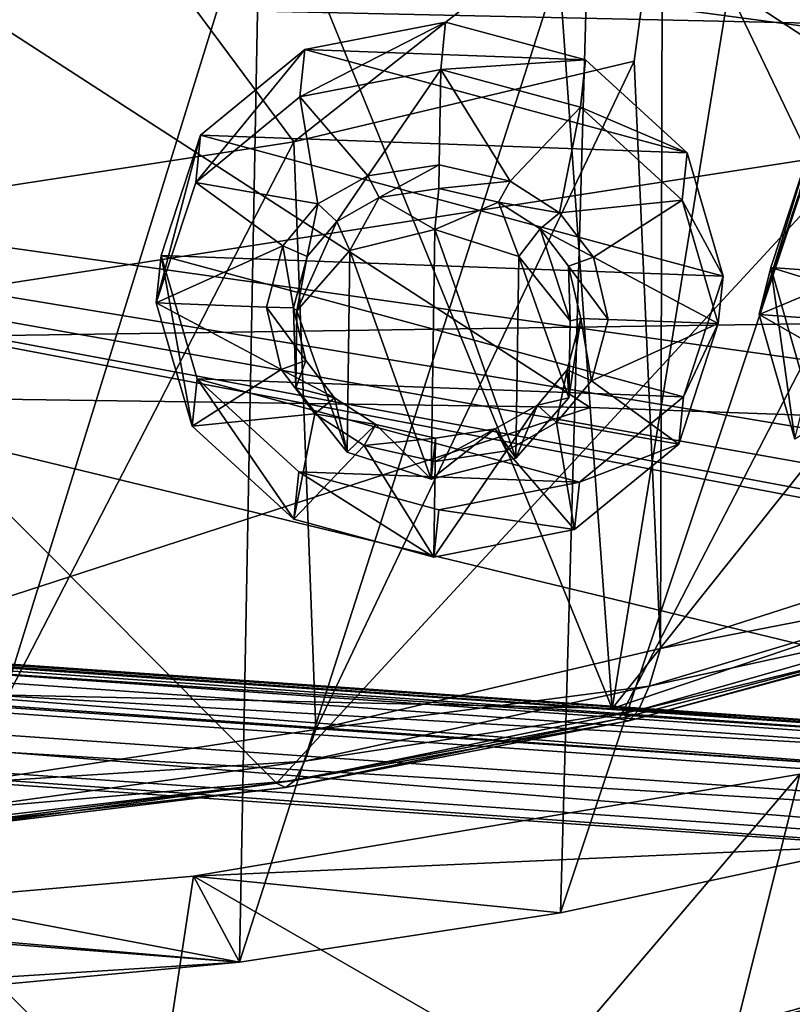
# Model space of a CAD drawing. Header units: metres. Extents: x -1204 to 0, y -809 to 0.
# Tile 79 of 130: x -572 to -512, y -141 to -64. Entities that reach past the tile are written whole.
import ezdxf

# ---------------------------------------------------------------- set-up
doc = ezdxf.new("R2010")
doc.units = ezdxf.units.M

msp = doc.modelspace()

# ---------------------------------------------------------------- linework, layer by layer
at = {"layer": 'top'}
for points in [[(-499.760651, -60.004642, 1611.255737), (-649.555054, -25.495243, 1612.159424), (-496.891144, -63.931602, 1611.152954)], [(-649.555054, -25.495243, 1612.159424), (-551.983215, -123.57, 1609.591187), (-496.891144, -63.931602, 1611.152954)], [(-579.061829, -126.763222, 1609.507568), (-551.983215, -123.57, 1609.591187), (-649.555054, -25.495243, 1612.159424)], [(-562.126404, -28.394325, 1936.553711), (-595.126709, -116.212311, 1988.114868), (-595.126709, -26.941748, 1936.574463)], [(-525.727051, -117.74015, 1985.531982), (-595.126709, -116.212311, 1988.114868), (-562.126404, -28.394325, 1936.553711)], [(-511.795532, -31.993162, 1934.567383), (-525.727051, -117.74015, 1985.531982), (-562.126404, -28.394325, 1936.553711)], [(-525.727051, -117.74015, 1985.531982), (-511.795532, -31.993162, 1934.567383), (-461.651123, -37.413002, 1930.310913)], [(-456.777496, -121.712891, 1978.084351), (-525.727051, -117.74015, 1985.531982), (-461.651123, -37.413002, 1930.310913)], [(-577.875244, -77.627617, 1528.536255), (-575.228027, -40.300064, 1506.821533), (-550.628235, -73.428658, 1524.535645)], [(-575.228027, -40.300064, 1506.821533), (-521.793762, -50.706963, 1509.297241), (-550.628235, -73.428658, 1524.535645)], [(-481.306488, -63.821285, 1479.869019), (-475.46817, -64.442665, 1496.079224), (-531.362976, -49.900269, 1479.768188)], [(-475.46817, -64.442665, 1496.079224), (-521.793762, -50.706963, 1509.297241), (-531.362976, -49.900269, 1479.768188)], [(-550.628235, -73.428658, 1524.535645), (-521.793762, -50.706963, 1509.297241), (-524.005676, -67.110817, 1518.970825)], [(-521.793762, -50.706963, 1509.297241), (-521.943848, -113.06102, 1545.419922), (-524.005676, -67.110817, 1518.970825)], [(-521.943848, -113.06102, 1545.419922), (-521.793762, -50.706963, 1509.297241), (-495.896454, -104.681511, 1538.399902)], [(-468.71051, -65.014236, 1511.951294), (-521.793762, -50.706963, 1509.297241), (-475.46817, -64.442665, 1496.079224)], [(-521.793762, -50.706963, 1509.297241), (-468.71051, -65.014236, 1511.951294), (-495.896454, -104.681511, 1538.399902)], [(-592.221802, -52.277039, 2035.05957), (-527.460205, -94.207443, 2026.298462), (-530.419067, -52.277027, 2033.819946)], [(-592.207458, -93.293182, 2027.827271), (-527.460205, -94.207443, 2026.298462), (-592.221802, -52.277039, 2035.05957)], [(-554.869324, -137.577957, 192.423492), (-580.484436, -139.971893, 189.258286), (-553.259033, -52.277065, 183.603622)], [(-553.259033, -52.277065, 183.603622), (-580.484436, -139.971893, 189.258286), (-579.647461, -52.277081, 180.079239)], [(-527.484924, -52.277077, 189.304047), (-554.869324, -137.577957, 192.423492), (-553.259033, -52.277065, 183.603622)], [(-529.757568, -133.714096, 197.55661), (-554.869324, -137.577957, 192.423492), (-527.484924, -52.277077, 189.304047)], [(-527.460205, -94.207443, 2026.298462), (-462.881775, -96.518333, 2021.799194), (-530.419067, -52.277027, 2033.819946)], [(-530.419067, -52.277027, 2033.819946), (-462.881775, -96.518333, 2021.799194), (-468.711304, -52.277031, 2030.107056)], [(-505.358032, -128.477798, 204.564133), (-529.757568, -133.714096, 197.55661), (-502.631165, -52.277073, 197.033524)], [(-502.631165, -52.277073, 197.033524), (-529.757568, -133.714096, 197.55661), (-527.484924, -52.277077, 189.304047)], [(-731.955872, -59.277416, 664.851318), (-345.755615, -67.738159, 664.630371), (-354.002136, -54.525436, 664.976318)], [(-797.272644, -167.11203, 662.0271), (-390.565918, -141.8452, 662.689331), (-731.955872, -59.277416, 664.851318)], [(-731.955872, -59.277416, 664.851318), (-390.565918, -141.8452, 662.689331), (-376.047058, -126.873741, 663.081421)], [(-376.047058, -126.873741, 663.081421), (-375.155365, -125.922615, 663.106384), (-731.955872, -59.277416, 664.851318)], [(-375.155365, -125.922615, 663.106384), (-372.508484, -123.06366, 663.181213), (-731.955872, -59.277416, 664.851318)], [(-731.955872, -59.277416, 664.851318), (-372.508484, -123.06366, 663.181213), (-368.996063, -119.210228, 663.282166)], [(-368.996063, -119.210228, 663.282166), (-362.066193, -111.418114, 663.486267), (-731.955872, -59.277416, 664.851318)], [(-362.066193, -111.418114, 663.486267), (-345.755615, -67.738159, 664.630371), (-731.955872, -59.277416, 664.851318)], [(-496.891144, -63.931602, 1611.152954), (-551.983215, -123.57, 1609.591187), (-525.185425, -118.538025, 1609.723022)], [(-525.185425, -118.538025, 1609.723022), (-498.793396, -111.69072, 1609.902344), (-496.891144, -63.931602, 1611.152954)], [(-524.005676, -67.110817, 1518.970825), (-548.902771, -119.378868, 1551.008789), (-550.628235, -73.428658, 1524.535645)], [(-524.005676, -67.110817, 1518.970825), (-521.943848, -113.06102, 1545.419922), (-548.902771, -119.378868, 1551.008789)], [(-550.628235, -73.428658, 1524.535645), (-576.545105, -123.578033, 1555.032349), (-577.875244, -77.627617, 1528.536255)], [(-548.902771, -119.378868, 1551.008789), (-576.545105, -123.578033, 1555.032349), (-550.628235, -73.428658, 1524.535645)], [(-527.460205, -94.207443, 2026.298462), (-592.207458, -93.293182, 2027.827271), (-595.126709, -116.212311, 1988.114868)], [(-525.727051, -117.74015, 1985.531982), (-527.460205, -94.207443, 2026.298462), (-595.126709, -116.212311, 1988.114868)], [(-462.881775, -96.518333, 2021.799194), (-527.460205, -94.207443, 2026.298462), (-525.727051, -117.74015, 1985.531982)], [(-456.777496, -121.712891, 1978.084351), (-462.881775, -96.518333, 2021.799194), (-525.727051, -117.74015, 1985.531982)], [(-521.943848, -113.06102, 1545.419922), (-495.896454, -104.681511, 1538.399902), (-496.672913, -108.115479, 1556.130981)], [(-521.943848, -113.06102, 1545.419922), (-496.672913, -108.115479, 1556.130981), (-522.824036, -115.98349, 1561.362549)], [(-522.824036, -115.98349, 1561.362549), (-496.672913, -108.115479, 1556.130981), (-497.413177, -110.421196, 1573.998291)], [(-523.655823, -117.859711, 1577.430786), (-497.413177, -110.421196, 1573.998291), (-498.114319, -111.604881, 1591.942139)], [(-522.824036, -115.98349, 1561.362549), (-497.413177, -110.421196, 1573.998291), (-523.655823, -117.859711, 1577.430786)], [(-524.435364, -118.700134, 1593.569336), (-523.655823, -117.859711, 1577.430786), (-498.114319, -111.604881, 1591.942139)], [(-498.114319, -111.604881, 1591.942139), (-498.793396, -111.69072, 1609.902344), (-524.435364, -118.700134, 1593.569336)], [(-498.793396, -111.69072, 1609.902344), (-525.185425, -118.538025, 1609.723022), (-524.435364, -118.700134, 1593.569336)], [(-548.902771, -119.378868, 1551.008789), (-521.943848, -113.06102, 1545.419922), (-522.824036, -115.98349, 1561.362549)], [(-548.902771, -119.378868, 1551.008789), (-522.824036, -115.98349, 1561.362549), (-549.760681, -121.850754, 1565.531616)], [(-549.760681, -121.850754, 1565.531616), (-522.824036, -115.98349, 1561.362549), (-523.655823, -117.859711, 1577.430786)], [(-525.185425, -118.538025, 1609.723022), (-551.983215, -123.57, 1609.591187), (-551.288696, -123.918259, 1594.874146)], [(-524.435364, -118.700134, 1593.569336), (-525.185425, -118.538025, 1609.723022), (-551.288696, -123.918259, 1594.874146)], [(-550.557373, -123.359283, 1580.170776), (-523.655823, -117.859711, 1577.430786), (-524.435364, -118.700134, 1593.569336)], [(-549.760681, -121.850754, 1565.531616), (-523.655823, -117.859711, 1577.430786), (-550.557373, -123.359283, 1580.170776)], [(-551.288696, -123.918259, 1594.874146), (-550.557373, -123.359283, 1580.170776), (-524.435364, -118.700134, 1593.569336)], [(-576.545105, -123.578033, 1555.032349), (-548.902771, -119.378868, 1551.008789), (-549.760681, -121.850754, 1565.531616)], [(-576.545105, -123.578033, 1555.032349), (-549.760681, -121.850754, 1565.531616), (-577.279846, -125.669716, 1568.539307)], [(-577.279846, -125.669716, 1568.539307), (-549.760681, -121.850754, 1565.531616), (-550.557373, -123.359283, 1580.170776)], [(-505.358032, -128.477798, 204.564133), (-511.037231, -122.887848, 267.528809), (-558.484497, -130.856857, 259.570862)], [(-531.228821, -146.570663, 264.158722), (-558.484497, -130.856857, 259.570862), (-511.037231, -122.887848, 267.528809)], [(-516.166626, -143.228409, 267.287048), (-531.228821, -146.570663, 264.158722), (-511.037231, -122.887848, 267.528809)], [(-511.037231, -122.887848, 267.528809), (-504.710419, -140.36409, 267.185699), (-516.166626, -143.228409, 267.287048)], [(-551.983215, -123.57, 1609.591187), (-579.061829, -126.763222, 1609.507568), (-578.523499, -127.227776, 1595.823853)], [(-551.288696, -123.918259, 1594.874146), (-551.983215, -123.57, 1609.591187), (-578.523499, -127.227776, 1595.823853)], [(-578.523499, -127.227776, 1595.823853), (-577.940918, -126.880409, 1582.152466), (-551.288696, -123.918259, 1594.874146)], [(-577.940918, -126.880409, 1582.152466), (-550.557373, -123.359283, 1580.170776), (-551.288696, -123.918259, 1594.874146)], [(-577.279846, -125.669716, 1568.539307), (-550.557373, -123.359283, 1580.170776), (-577.940918, -126.880409, 1582.152466)], [(-529.757568, -133.714096, 197.55661), (-505.358032, -128.477798, 204.564133), (-558.484497, -130.856857, 259.570862)], [(-558.484497, -130.856857, 259.570862), (-580.231567, -132.751144, 257.722107), (-554.869324, -137.577957, 192.423492)], [(-561.604797, -151.475204, 259.205292), (-580.231567, -132.751144, 257.722107), (-558.484497, -130.856857, 259.570862)], [(-531.228821, -146.570663, 264.158722), (-561.604797, -151.475204, 259.205292), (-558.484497, -130.856857, 259.570862)], [(-529.757568, -133.714096, 197.55661), (-558.484497, -130.856857, 259.570862), (-554.869324, -137.577957, 192.423492)], [(-554.869324, -137.577957, 192.423492), (-580.231567, -132.751144, 257.722107), (-602.124146, -133.514862, 257.456757)], [(-561.604797, -151.475204, 259.205292), (-581.799316, -153.367188, 257.649963), (-580.231567, -132.751144, 257.722107)], [(-602.124146, -133.514862, 257.456757), (-606.560791, -133.550568, 257.406647), (-554.869324, -137.577957, 192.423492)], [(-554.869324, -137.577957, 192.423492), (-606.560791, -133.550568, 257.406647), (-606.366089, -140.832108, 188.123077)], [(-516.159607, -142.602585, 286.35611), (-493.876373, -136.342621, 299.731445), (-516.501465, -165.741959, 375.751495)], [(-493.876373, -136.342621, 299.731445), (-510.552277, -163.979248, 378.504761), (-516.501465, -165.741959, 375.751495)], [(-493.876373, -136.342621, 299.731445), (-516.159607, -142.602585, 286.35611), (-493.45343, -137.251343, 265.364166)], [(-580.484436, -139.971893, 189.258286), (-554.869324, -137.577957, 192.423492), (-606.366089, -140.832108, 188.123077)], [(-516.159607, -142.602585, 286.35611), (-504.710419, -140.36409, 267.185699), (-493.45343, -137.251343, 265.364166)], [(-504.710419, -140.36409, 267.185699), (-516.159607, -142.602585, 286.35611), (-516.166626, -143.228409, 267.287048)]]:
    msp.add_3dface(points, dxfattribs=at)
at = {"layer": 'top0123413'}
for points in [[(-433.280487, -124.028961, 1633.365356), (-832.306091, -96.126373, 1633.365356), (-832.366699, -96.992493, 1638.289429)], [(-832.306091, -96.126373, 1633.365356), (-433.280487, -124.028961, 1633.365356), (-772.467651, -100.531967, 1632.850586)], [(-433.341064, -124.895088, 1638.289429), (-832.366699, -96.992493, 1638.289429), (-832.694458, -101.679512, 1639.999512)], [(-433.341064, -124.895088, 1638.289429), (-433.280487, -124.028961, 1633.365356), (-832.366699, -96.992493, 1638.289429)], [(-832.901062, -104.634277, 1631.861572), (-832.573303, -99.947258, 1630.151367), (-433.875427, -132.536865, 1631.861572)], [(-832.573303, -99.947258, 1630.151367), (-433.547668, -127.849854, 1630.151367), (-433.875427, -132.536865, 1631.861572)], [(-832.573303, -99.947258, 1630.151367), (-772.681396, -103.588684, 1630.279419), (-493.363495, -123.120499, 1630.279419)], [(-832.573303, -99.947258, 1630.151367), (-493.363495, -123.120499, 1630.279419), (-433.547668, -127.849854, 1630.151367)], [(-433.280487, -124.028961, 1633.365356), (-493.14975, -120.063782, 1632.850586), (-772.467651, -100.531967, 1632.850586)], [(-772.467651, -100.531967, 1632.850586), (-493.14975, -120.063782, 1632.850586), (-771.079041, -100.941261, 1632.311035)], [(-493.14975, -120.063782, 1632.850586), (-494.581726, -120.275948, 1632.311035), (-771.079041, -100.941261, 1632.311035)], [(-771.079041, -100.941261, 1632.311035), (-494.581726, -120.275948, 1632.311035), (-770.56073, -101.93219, 1631.245239)], [(-433.668793, -129.582108, 1639.999512), (-832.694458, -101.679512, 1639.999512), (-832.961609, -105.500404, 1636.785522)], [(-433.668793, -129.582108, 1639.999512), (-433.341064, -124.895088, 1638.289429), (-832.694458, -101.679512, 1639.999512)], [(-772.681396, -103.588684, 1630.279419), (-770.56073, -101.93219, 1631.245239), (-493.363495, -123.120499, 1630.279419)], [(-493.363495, -123.120499, 1630.279419), (-770.56073, -101.93219, 1631.245239), (-495.232971, -121.184998, 1631.245239)], [(-770.56073, -101.93219, 1631.245239), (-494.581726, -120.275948, 1632.311035), (-495.232971, -121.184998, 1631.245239)], [(-832.961609, -105.500404, 1636.785522), (-832.901062, -104.634277, 1631.861572), (-433.936005, -133.403, 1636.785522)], [(-832.901062, -104.634277, 1631.861572), (-433.875427, -132.536865, 1631.861572), (-433.936005, -133.403, 1636.785522)], [(-433.936005, -133.403, 1636.785522), (-433.668793, -129.582108, 1639.999512), (-832.961609, -105.500404, 1636.785522)]]:
    msp.add_3dface(points, dxfattribs=at)
at = {"layer": 'top0123425'}
for points in [[(-513.313293, -83.253433, 1964.661987), (-510.251129, -73.934441, 1958.876831), (-514.218201, -86.934105, 1958.253906)], [(-510.251129, -73.934441, 1958.876831), (-511.156036, -77.615105, 1952.468872), (-514.218201, -86.934105, 1958.253906)], [(-469.642914, -86.394836, 1960.299561), (-510.251129, -73.934441, 1958.876831), (-513.313293, -83.253433, 1964.661987)], [(-514.218201, -86.934105, 1958.253906), (-511.156036, -77.615105, 1952.468872), (-504.383972, -82.804459, 1954.493164)], [(-504.383972, -82.804459, 1954.493164), (-505.662292, -87.549561, 1957.39917), (-514.218201, -86.934105, 1958.253906)], [(-513.313293, -83.253433, 1964.661987), (-514.218201, -86.934105, 1958.253906), (-511.429626, -96.673958, 1963.454468)], [(-510.524719, -92.993294, 1969.862549), (-513.313293, -83.253433, 1964.661987), (-511.429626, -96.673958, 1963.454468)], [(-472.705078, -95.713829, 1966.084595), (-513.313293, -83.253433, 1964.661987), (-510.524719, -92.993294, 1969.862549)], [(-472.705078, -95.713829, 1966.084595), (-469.642914, -86.394836, 1960.299561), (-513.313293, -83.253433, 1964.661987)], [(-505.662292, -87.549561, 1957.39917), (-504.522675, -92.468597, 1960.063721), (-514.218201, -86.934105, 1958.253906)], [(-514.218201, -86.934105, 1958.253906), (-504.522675, -92.468597, 1960.063721), (-511.429626, -96.673958, 1963.454468)]]:
    msp.add_3dface(points, dxfattribs=at)
at = {"layer": 'top0123427'}
for points in [[(-549.774719, -66.214073, 1520.291626), (-538.754028, -64.062325, 1518.393799), (-550.161926, -69.917297, 1513.844482)], [(-538.754028, -64.062325, 1518.393799), (-539.141235, -67.765549, 1511.946655), (-550.161926, -69.917297, 1513.844482)], [(-527.806213, -67.019936, 1519.435181), (-538.754028, -64.062325, 1518.393799), (-549.774719, -66.214073, 1520.291626)], [(-539.141235, -67.765549, 1511.946655), (-538.754028, -64.062325, 1518.393799), (-527.806213, -67.019936, 1519.435181)], [(-557.915283, -72.898613, 1524.620117), (-549.774719, -66.214073, 1520.291626), (-558.30249, -76.601837, 1518.172974)], [(-549.774719, -66.214073, 1520.291626), (-550.161926, -69.917297, 1513.844482), (-558.30249, -76.601837, 1518.172974)], [(-519.864624, -74.294418, 1523.136719), (-549.774719, -66.214073, 1520.291626), (-557.915283, -72.898613, 1524.620117)], [(-519.864624, -74.294418, 1523.136719), (-527.806213, -67.019936, 1519.435181), (-549.774719, -66.214073, 1520.291626)], [(-528.193359, -70.72316, 1512.988037), (-539.141235, -67.765549, 1511.946655), (-527.806213, -67.019936, 1519.435181)], [(-528.193359, -70.72316, 1512.988037), (-527.806213, -67.019936, 1519.435181), (-519.864624, -74.294418, 1523.136719)], [(-550.161926, -69.917297, 1513.844482), (-539.141235, -67.765549, 1511.946655), (-544.832581, -76.088753, 1517.069336)], [(-539.141235, -67.765549, 1511.946655), (-539.247742, -75.237297, 1516.244873), (-544.832581, -76.088753, 1517.069336)], [(-539.247742, -75.237297, 1516.244873), (-539.141235, -67.765549, 1511.946655), (-533.693054, -76.497383, 1516.63501)], [(-539.141235, -67.765549, 1511.946655), (-528.193359, -70.72316, 1512.988037), (-533.693054, -76.497383, 1516.63501)], [(-558.30249, -76.601837, 1518.172974), (-550.161926, -69.917297, 1513.844482), (-548.743408, -78.287315, 1518.567017)], [(-550.161926, -69.917297, 1513.844482), (-544.832581, -76.088753, 1517.069336), (-548.743408, -78.287315, 1518.567017)], [(-533.693054, -76.497383, 1516.63501), (-528.193359, -70.72316, 1512.988037), (-529.848938, -78.980423, 1517.830444)], [(-528.193359, -70.72316, 1512.988037), (-520.251831, -77.997643, 1516.689575), (-529.848938, -78.980423, 1517.830444)], [(-520.251831, -77.997643, 1516.689575), (-528.193359, -70.72316, 1512.988037), (-519.864624, -74.294418, 1523.136719)], [(-560.994446, -82.324837, 1530.219482), (-557.915283, -72.898613, 1524.620117), (-561.381653, -86.028061, 1523.772339)], [(-557.915283, -72.898613, 1524.620117), (-558.30249, -76.601837, 1518.172974), (-561.381653, -86.028061, 1523.772339)], [(-517.057312, -83.936569, 1528.50647), (-557.915283, -72.898613, 1524.620117), (-560.994446, -82.324837, 1530.219482)], [(-517.057312, -83.936569, 1528.50647), (-519.864624, -74.294418, 1523.136719), (-557.915283, -72.898613, 1524.620117)], [(-520.251831, -77.997643, 1516.689575), (-519.864624, -74.294418, 1523.136719), (-517.057312, -83.936569, 1528.50647)], [(-544.832581, -76.088753, 1517.069336), (-539.247742, -75.237297, 1516.244873), (-543.959167, -77.790878, 1517.994629)], [(-539.247742, -75.237297, 1516.244873), (-539.273987, -77.079185, 1517.304443), (-543.959167, -77.790878, 1517.994629)], [(-539.273987, -77.079185, 1517.304443), (-539.247742, -75.237297, 1516.244873), (-533.693054, -76.497383, 1516.63501)], [(-548.743408, -78.287315, 1518.567017), (-544.832581, -76.088753, 1517.069336), (-547.261475, -79.644775, 1519.257813)], [(-544.832581, -76.088753, 1517.069336), (-543.959167, -77.790878, 1517.994629), (-547.261475, -79.644775, 1519.257813)], [(-561.381653, -86.028061, 1523.772339), (-558.30249, -76.601837, 1518.172974), (-551.48822, -81.553963, 1520.608276)], [(-558.30249, -76.601837, 1518.172974), (-548.743408, -78.287315, 1518.567017), (-551.48822, -81.553963, 1520.608276)], [(-534.614075, -78.133682, 1517.630249), (-539.273987, -77.079185, 1517.304443), (-533.693054, -76.497383, 1516.63501)], [(-534.614075, -78.133682, 1517.630249), (-533.693054, -76.497383, 1516.63501), (-529.848938, -78.980423, 1517.830444)], [(-543.959167, -77.790878, 1517.994629), (-539.273987, -77.079185, 1517.304443), (-539.609802, -80.29068, 1511.713379)], [(-534.614075, -78.133682, 1517.630249), (-539.609802, -80.29068, 1511.713379), (-539.273987, -77.079185, 1517.304443)], [(-551.48822, -81.553963, 1520.608276), (-548.743408, -78.287315, 1518.567017), (-549.576233, -82.403275, 1520.981323)], [(-548.743408, -78.287315, 1518.567017), (-547.261475, -79.644775, 1519.257813), (-549.576233, -82.403275, 1520.981323)], [(-547.261475, -79.644775, 1519.257813), (-543.959167, -77.790878, 1517.994629), (-546.239075, -81.915154, 1513.044678)], [(-546.239075, -81.915154, 1513.044678), (-543.959167, -77.790878, 1517.994629), (-539.609802, -80.29068, 1511.713379)], [(-533.033752, -82.399559, 1512.529785), (-539.609802, -80.29068, 1511.713379), (-534.614075, -78.133682, 1517.630249)], [(-531.368042, -80.227791, 1518.638184), (-534.614075, -78.133682, 1517.630249), (-529.848938, -78.980423, 1517.830444)], [(-531.368042, -80.227791, 1518.638184), (-533.033752, -82.399559, 1512.529785), (-534.614075, -78.133682, 1517.630249)], [(-529.848938, -78.980423, 1517.830444), (-520.251831, -77.997643, 1516.689575), (-527.200134, -82.444923, 1519.661377)], [(-520.251831, -77.997643, 1516.689575), (-517.444519, -87.639793, 1522.059448), (-527.200134, -82.444923, 1519.661377)], [(-517.444519, -87.639793, 1522.059448), (-520.251831, -77.997643, 1516.689575), (-517.057312, -83.936569, 1528.50647)], [(-531.368042, -80.227791, 1518.638184), (-529.848938, -78.980423, 1517.830444), (-527.200134, -82.444923, 1519.661377)], [(-550.389221, -86.640541, 1516.008179), (-549.576233, -82.403275, 1520.981323), (-547.261475, -79.644775, 1519.257813)], [(-550.389221, -86.640541, 1516.008179), (-547.261475, -79.644775, 1519.257813), (-546.239075, -81.915154, 1513.044678)], [(-546.239075, -81.915154, 1513.044678), (-539.609802, -80.29068, 1511.713379), (-539.887878, -99.79557, 1522.933716)], [(-539.887878, -99.79557, 1522.933716), (-539.609802, -80.29068, 1511.713379), (-533.258667, -98.175659, 1521.605103)], [(-539.609802, -80.29068, 1511.713379), (-533.033752, -82.399559, 1512.529785), (-533.258667, -98.175659, 1521.605103)], [(-529.022583, -87.424332, 1515.175171), (-533.033752, -82.399559, 1512.529785), (-531.368042, -80.227791, 1518.638184)], [(-529.134277, -83.153137, 1520.184326), (-531.368042, -80.227791, 1518.638184), (-527.200134, -82.444923, 1519.661377)], [(-529.134277, -83.153137, 1520.184326), (-529.022583, -87.424332, 1515.175171), (-531.368042, -80.227791, 1518.638184)], [(-551.48822, -81.553963, 1520.608276), (-552.773499, -86.343826, 1523.436768), (-561.381653, -86.028061, 1523.772339)], [(-552.773499, -86.343826, 1523.436768), (-551.48822, -81.553963, 1520.608276), (-550.651428, -86.421661, 1523.354004)], [(-551.48822, -81.553963, 1520.608276), (-549.576233, -82.403275, 1520.981323), (-550.651428, -86.421661, 1523.354004)], [(-560.994446, -82.324837, 1530.219482), (-561.381653, -86.028061, 1523.772339), (-558.574341, -95.670212, 1529.142212)], [(-558.187134, -91.966988, 1535.589355), (-560.994446, -82.324837, 1530.219482), (-558.574341, -95.670212, 1529.142212)], [(-520.136475, -93.362793, 1534.105835), (-560.994446, -82.324837, 1530.219482), (-558.187134, -91.966988, 1535.589355)], [(-520.136475, -93.362793, 1534.105835), (-517.057312, -83.936569, 1528.50647), (-560.994446, -82.324837, 1530.219482)], [(-550.389221, -86.640541, 1516.008179), (-546.239075, -81.915154, 1513.044678), (-546.463928, -97.691254, 1522.119873)], [(-546.463928, -97.691254, 1522.119873), (-546.239075, -81.915154, 1513.044678), (-539.887878, -99.79557, 1522.933716)], [(-550.651428, -86.421661, 1523.354004), (-549.576233, -82.403275, 1520.981323), (-550.389221, -86.640541, 1516.008179)], [(-533.258667, -98.175659, 1521.605103), (-533.033752, -82.399559, 1512.529785), (-529.108521, -93.450272, 1518.641602)], [(-533.033752, -82.399559, 1512.529785), (-529.022583, -87.424332, 1515.175171), (-529.108521, -93.450272, 1518.641602)], [(-529.134277, -83.153137, 1520.184326), (-527.200134, -82.444923, 1519.661377), (-526.052673, -87.324028, 1522.39502)], [(-528.174744, -87.24617, 1522.477783), (-529.134277, -83.153137, 1520.184326), (-526.052673, -87.324028, 1522.39502)], [(-529.022583, -87.424332, 1515.175171), (-529.134277, -83.153137, 1520.184326), (-528.174744, -87.24617, 1522.477783)], [(-527.200134, -82.444923, 1519.661377), (-517.444519, -87.639793, 1522.059448), (-526.052673, -87.324028, 1522.39502)], [(-517.444519, -87.639793, 1522.059448), (-517.057312, -83.936569, 1528.50647), (-520.136475, -93.362793, 1534.105835)], [(-552.773499, -86.343826, 1523.436768), (-551.626038, -91.222931, 1526.17041), (-561.381653, -86.028061, 1523.772339)], [(-561.381653, -86.028061, 1523.772339), (-551.626038, -91.222931, 1526.17041), (-558.574341, -95.670212, 1529.142212)], [(-551.626038, -91.222931, 1526.17041), (-552.773499, -86.343826, 1523.436768), (-549.691833, -90.514687, 1525.647461)], [(-552.773499, -86.343826, 1523.436768), (-550.651428, -86.421661, 1523.354004), (-549.691833, -90.514687, 1525.647461)], [(-549.691833, -90.514687, 1525.647461), (-550.651428, -86.421661, 1523.354004), (-550.475098, -92.666481, 1519.474609)], [(-550.475098, -92.666481, 1519.474609), (-550.651428, -86.421661, 1523.354004), (-550.389221, -86.640541, 1516.008179)], [(-550.475098, -92.666481, 1519.474609), (-550.389221, -86.640541, 1516.008179), (-546.463928, -97.691254, 1522.119873)], [(-529.249939, -91.264557, 1524.850464), (-528.174744, -87.24617, 1522.477783), (-527.337952, -92.113892, 1525.223511)], [(-529.108521, -93.450272, 1518.641602), (-528.174744, -87.24617, 1522.477783), (-529.249939, -91.264557, 1524.850464)], [(-529.108521, -93.450272, 1518.641602), (-529.022583, -87.424332, 1515.175171), (-528.174744, -87.24617, 1522.477783)], [(-528.174744, -87.24617, 1522.477783), (-526.052673, -87.324028, 1522.39502), (-527.337952, -92.113892, 1525.223511)], [(-517.444519, -87.639793, 1522.059448), (-527.337952, -92.113892, 1525.223511), (-526.052673, -87.324028, 1522.39502)], [(-517.444519, -87.639793, 1522.059448), (-520.523682, -97.066017, 1527.658691), (-527.337952, -92.113892, 1525.223511)], [(-520.523682, -97.066017, 1527.658691), (-517.444519, -87.639793, 1522.059448), (-520.136475, -93.362793, 1534.105835)], [(-551.626038, -91.222931, 1526.17041), (-549.691833, -90.514687, 1525.647461), (-547.45813, -93.440041, 1527.193604)], [(-547.45813, -93.440041, 1527.193604), (-549.691833, -90.514687, 1525.647461), (-550.475098, -92.666481, 1519.474609)], [(-551.626038, -91.222931, 1526.17041), (-548.977173, -94.687431, 1528.001343), (-558.574341, -95.670212, 1529.142212)], [(-548.977173, -94.687431, 1528.001343), (-551.626038, -91.222931, 1526.17041), (-547.45813, -93.440041, 1527.193604)], [(-531.564697, -94.023056, 1526.573975), (-529.249939, -91.264557, 1524.850464), (-530.082764, -95.380539, 1527.264648)], [(-531.564697, -94.023056, 1526.573975), (-529.108521, -93.450272, 1518.641602), (-529.249939, -91.264557, 1524.850464)], [(-529.249939, -91.264557, 1524.850464), (-527.337952, -92.113892, 1525.223511), (-530.082764, -95.380539, 1527.264648)], [(-558.187134, -91.966988, 1535.589355), (-558.574341, -95.670212, 1529.142212), (-550.632751, -102.944695, 1532.84375)], [(-550.245544, -99.24147, 1539.290894), (-558.187134, -91.966988, 1535.589355), (-550.632751, -102.944695, 1532.84375)], [(-528.277039, -100.047333, 1538.434326), (-558.187134, -91.966988, 1535.589355), (-550.245544, -99.24147, 1539.290894)], [(-528.277039, -100.047333, 1538.434326), (-520.136475, -93.362793, 1534.105835), (-558.187134, -91.966988, 1535.589355)], [(-520.523682, -97.066017, 1527.658691), (-530.082764, -95.380539, 1527.264648), (-527.337952, -92.113892, 1525.223511)], [(-547.45813, -93.440041, 1527.193604), (-550.475098, -92.666481, 1519.474609), (-546.463928, -97.691254, 1522.119873)], [(-548.977173, -94.687431, 1528.001343), (-547.45813, -93.440041, 1527.193604), (-544.212097, -95.534149, 1528.201538)], [(-544.212097, -95.534149, 1528.201538), (-547.45813, -93.440041, 1527.193604), (-546.463928, -97.691254, 1522.119873)], [(-533.258667, -98.175659, 1521.605103), (-529.108521, -93.450272, 1518.641602), (-531.564697, -94.023056, 1526.573975)], [(-520.523682, -97.066017, 1527.658691), (-520.136475, -93.362793, 1534.105835), (-528.277039, -100.047333, 1538.434326)], [(-558.574341, -95.670212, 1529.142212), (-548.977173, -94.687431, 1528.001343), (-550.632751, -102.944695, 1532.84375)], [(-548.977173, -94.687431, 1528.001343), (-545.133118, -97.170471, 1529.196655), (-550.632751, -102.944695, 1532.84375)], [(-545.133118, -97.170471, 1529.196655), (-548.977173, -94.687431, 1528.001343), (-544.212097, -95.534149, 1528.201538)], [(-534.867004, -95.876953, 1527.837158), (-531.564697, -94.023056, 1526.573975), (-533.993591, -97.579102, 1528.762451)], [(-534.867004, -95.876953, 1527.837158), (-533.258667, -98.175659, 1521.605103), (-531.564697, -94.023056, 1526.573975)], [(-531.564697, -94.023056, 1526.573975), (-530.082764, -95.380539, 1527.264648), (-533.993591, -97.579102, 1528.762451)], [(-528.664185, -103.750557, 1531.987183), (-533.993591, -97.579102, 1528.762451), (-530.082764, -95.380539, 1527.264648)], [(-520.523682, -97.066017, 1527.658691), (-528.664185, -103.750557, 1531.987183), (-530.082764, -95.380539, 1527.264648)], [(-544.212097, -95.534149, 1528.201538), (-546.463928, -97.691254, 1522.119873), (-539.887878, -99.79557, 1522.933716)], [(-545.133118, -97.170471, 1529.196655), (-544.212097, -95.534149, 1528.201538), (-539.552124, -96.588638, 1528.527344)], [(-539.552124, -96.588638, 1528.527344), (-544.212097, -95.534149, 1528.201538), (-539.887878, -99.79557, 1522.933716)], [(-539.552124, -96.588638, 1528.527344), (-539.887878, -99.79557, 1522.933716), (-534.867004, -95.876953, 1527.837158)], [(-539.887878, -99.79557, 1522.933716), (-533.258667, -98.175659, 1521.605103), (-534.867004, -95.876953, 1527.837158)], [(-539.552124, -96.588638, 1528.527344), (-534.867004, -95.876953, 1527.837158), (-539.578369, -98.430557, 1529.586914)], [(-534.867004, -95.876953, 1527.837158), (-533.993591, -97.579102, 1528.762451), (-539.578369, -98.430557, 1529.586914)], [(-539.578369, -98.430557, 1529.586914), (-545.133118, -97.170471, 1529.196655), (-539.552124, -96.588638, 1528.527344)], [(-550.632751, -102.944695, 1532.84375), (-545.133118, -97.170471, 1529.196655), (-539.684875, -105.902306, 1533.88501)], [(-545.133118, -97.170471, 1529.196655), (-539.578369, -98.430557, 1529.586914), (-539.684875, -105.902306, 1533.88501)], [(-539.684875, -105.902306, 1533.88501), (-539.578369, -98.430557, 1529.586914), (-533.993591, -97.579102, 1528.762451)], [(-528.664185, -103.750557, 1531.987183), (-539.684875, -105.902306, 1533.88501), (-533.993591, -97.579102, 1528.762451)], [(-528.664185, -103.750557, 1531.987183), (-520.523682, -97.066017, 1527.658691), (-528.277039, -100.047333, 1538.434326)], [(-550.245544, -99.24147, 1539.290894), (-550.632751, -102.944695, 1532.84375), (-539.684875, -105.902306, 1533.88501)], [(-539.297729, -102.199081, 1540.332153), (-550.245544, -99.24147, 1539.290894), (-539.684875, -105.902306, 1533.88501)], [(-539.297729, -102.199081, 1540.332153), (-528.277039, -100.047333, 1538.434326), (-550.245544, -99.24147, 1539.290894)], [(-528.664185, -103.750557, 1531.987183), (-528.277039, -100.047333, 1538.434326), (-539.297729, -102.199081, 1540.332153)], [(-539.684875, -105.902306, 1533.88501), (-528.664185, -103.750557, 1531.987183), (-539.297729, -102.199081, 1540.332153)]]:
    msp.add_3dface(points, dxfattribs=at)
at = {"layer": 'top0123459'}
for points in [[(-10, -10, 90), (-602.021179, -625.846375, 90), (-1194.042358, -10, 90)], [(-594.006104, -626.560364, 90), (-602.021179, -625.846375, 90), (-10, -10, 90)], [(-585.781799, -628.854126, 90), (-594.006104, -626.560364, 90), (-10, -10, 90)], [(-577.802734, -632.855408, 90), (-585.781799, -628.854126, 90), (-10, -10, 90)], [(-10, -10, 90), (-570.615173, -638.481506, 90), (-577.802734, -632.855408, 90)], [(-317.021149, -753.244812, 90), (-570.615173, -638.481506, 90), (-10, -10, 90)], [(-474.411346, -69.219124, 141.418335), (-469.693329, -52.230034, 163.059708), (-602.021118, -52.186188, 163.059708)], [(-602.021118, -52.186188, 163.059708), (-602.021118, -88.983696, 118.469841), (-474.411346, -69.219124, 141.418335)], [(-602.021118, -88.983696, 118.469841), (-482.169464, -87.233986, 118.500389), (-474.411346, -69.219124, 141.418335)], [(-590.164673, -606.131226, 109.443001), (-482.169464, -87.233986, 118.500389), (-602.021179, -605.043579, 109.461983)], [(-482.169464, -87.233986, 118.500389), (-602.021118, -88.983696, 118.469841), (-602.021179, -605.043579, 109.461983)], [(-590.164673, -606.131226, 109.443001), (-64.054756, -324.029175, 114.367111), (-482.169464, -87.233986, 118.500389)]]:
    msp.add_3dface(points, dxfattribs=at)

doc.saveas('drawing.dxf')
